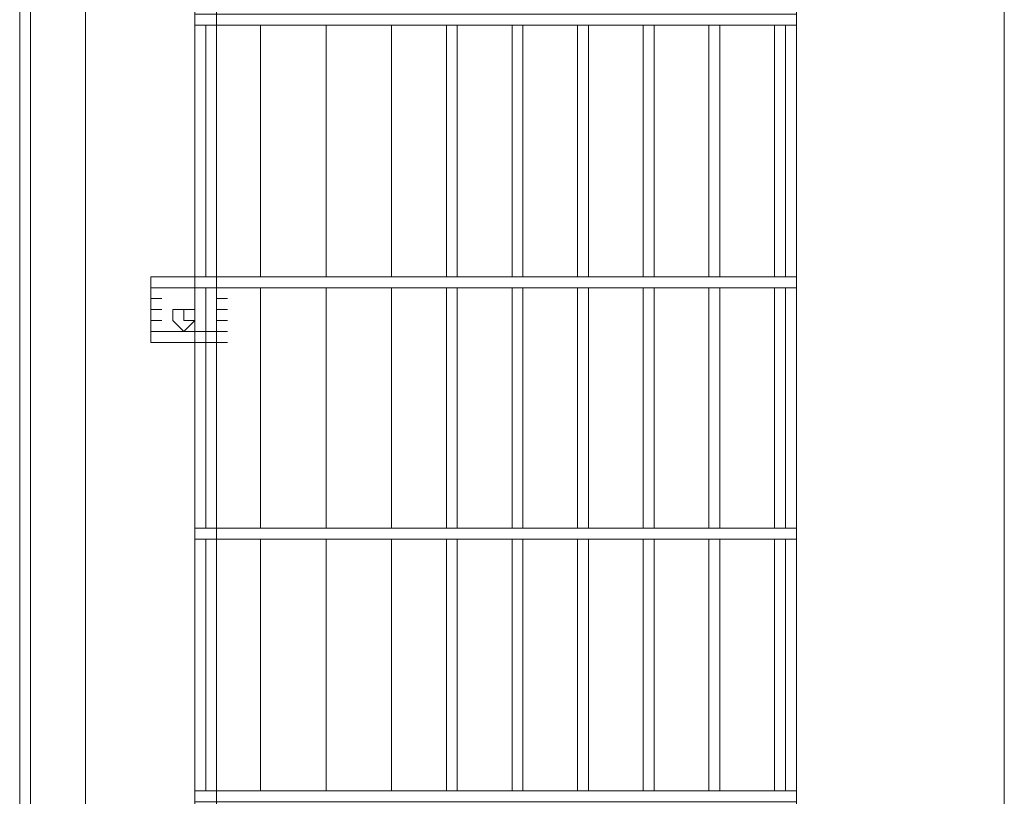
# Model space of a CAD drawing. Header units: millimetres. Extents: x 74583 to 75292, y 11361 to 11727.
# Tile 33 of 85: x 74976.33 to 74980.14, y 11699.42 to 11702.43. Entities that reach past the tile are written whole.
import ezdxf

# ---------------------------------------------------------------- set-up
doc = ezdxf.new("R2010")
doc.units = ezdxf.units.MM
doc.layers.add('C00-00-00', color=7, linetype='Continuous')

msp = doc.modelspace()

# ---------------------------------------------------------------- linework, layer by layer
at = {"layer": 'C00-00-00', "lineweight": 0}
for points in [[(74979.3339, 11714.5969), (74979.3339, 11707.7813), (74978.8259, 11707.6543), (74979.9266, 11707.4426), (74979.3339, 11707.3579), (74979.3339, 11697.3673), (74978.8259, 11697.2826), (74979.9266, 11697.0709), (74979.3339, 11696.9439), (74979.3339, 11688.7313)], [(74976.5823, 11691.8639), (74976.5823, 11714.3006)], [(74977.0903, 11692.2449), (74977.0903, 11714.3006)], [(74980.1383, 11713.9196), (74980.1383, 11694.3616)], [(74977.0479, 11704.4369), (74977.0479, 11704.5639), (74977.0056, 11704.5639), (74977.0056, 11694.4886)], [(74976.3283, 11695.2506), (74976.3283, 11703.8443)], [(74976.3706, 11695.4199), (74976.3706, 11703.6749)], [(74979.3339, 11702.4473), (74977.0056, 11702.4473), (74977.0056, 11702.4049), (74979.3339, 11702.4049)], [(74977.0479, 11701.4313), (74977.0479, 11702.4049)], [(74977.2596, 11701.4313), (74977.2596, 11702.4049)], [(74977.2596, 11702.4049), (74977.2596, 11701.4313)], [(74977.5136, 11701.4313), (74977.5136, 11702.4049)], [(74977.5136, 11702.4049), (74977.5136, 11701.4313)], [(74977.7676, 11701.4313), (74977.7676, 11702.4049)], [(74977.7676, 11702.4049), (74977.7676, 11701.4313)], [(74977.9793, 11702.4049), (74977.9793, 11701.4313)], [(74978.0216, 11701.4313), (74978.0216, 11702.4049)], [(74978.2333, 11702.4049), (74978.2333, 11701.4313)], [(74978.2756, 11701.4313), (74978.2756, 11702.4049)], [(74978.4873, 11702.4049), (74978.4873, 11701.4313)], [(74978.5296, 11701.4313), (74978.5296, 11702.4049)], [(74978.7413, 11702.4049), (74978.7413, 11701.4313)], [(74978.7836, 11701.4313), (74978.7836, 11702.4049)], [(74978.9953, 11702.4049), (74978.9953, 11701.4313)], [(74979.0376, 11701.4313), (74979.0376, 11702.4049)], [(74979.2493, 11702.4049), (74979.2493, 11701.4313)], [(74979.2916, 11701.4313), (74979.2916, 11702.4049)], [(74976.8363, 11701.4313), (74977.0903, 11701.4313)], [(74976.8363, 11701.3889), (74976.8363, 11701.4313)], [(74976.8363, 11701.4313), (74976.8786, 11701.4313)], [(74976.8363, 11701.4313), (74976.8786, 11701.4313)], [(74976.8363, 11701.4313), (74976.8786, 11701.4313)], [(74976.8363, 11701.4313), (74976.8363, 11701.3466)], [(74976.8363, 11701.4313), (74976.8786, 11701.4313)], [(74976.8363, 11701.3466), (74976.8363, 11701.4313)], [(74976.8363, 11701.4313), (74976.8786, 11701.4313)], [(74976.8363, 11701.4313), (74976.8786, 11701.4313)], [(74976.8363, 11701.4313), (74976.8786, 11701.4313)], [(74976.8363, 11701.3889), (74976.8363, 11701.4313)], [(74976.8363, 11701.4313), (74976.8786, 11701.4313)], [(74976.8363, 11701.4313), (74976.8786, 11701.4313)], [(74976.8363, 11701.4313), (74976.8363, 11701.3889)], [(74976.8363, 11701.4313), (74976.8786, 11701.4313)], [(74979.3339, 11701.4313), (74977.0056, 11701.4313), (74977.0056, 11701.3889), (74979.3339, 11701.3889)], [(74977.0903, 11701.4313), (74977.0903, 11701.3889)], [(74977.0903, 11701.4313), (74977.1326, 11701.4313)], [(74977.0903, 11701.4313), (74977.1326, 11701.4313)], [(74977.0903, 11701.4313), (74977.1326, 11701.4313)], [(74977.0903, 11701.3466), (74977.0903, 11701.4313)], [(74977.0903, 11701.4313), (74977.1326, 11701.4313)], [(74977.0903, 11701.4313), (74977.0903, 11701.3466)], [(74977.0903, 11701.4313), (74977.1326, 11701.4313)], [(74977.0903, 11701.4313), (74977.1326, 11701.4313)], [(74977.0903, 11701.4313), (74977.1326, 11701.4313)], [(74977.0903, 11701.4313), (74977.0903, 11701.3889)], [(74977.0903, 11701.4313), (74977.1326, 11701.4313)], [(74977.0903, 11701.4313), (74977.1326, 11701.4313)], [(74977.0903, 11701.4313), (74977.1326, 11701.4313)], [(74977.0903, 11701.3889), (74977.0903, 11701.4313)], [(74976.8363, 11701.3889), (74976.8363, 11701.3043)], [(74976.8363, 11701.3889), (74977.0903, 11701.3889)], [(74976.8363, 11701.3889), (74976.8786, 11701.3889)], [(74976.8363, 11701.3889), (74976.8786, 11701.3889)], [(74976.8363, 11701.3889), (74976.8786, 11701.3889)], [(74977.0479, 11700.4576), (74977.0479, 11701.3889)], [(74977.0903, 11701.3043), (74977.0903, 11701.3889)], [(74977.0903, 11701.3889), (74977.1326, 11701.3889)], [(74977.0903, 11701.3889), (74977.1326, 11701.3889)], [(74977.0903, 11701.3889), (74977.1326, 11701.3889)], [(74977.2596, 11700.4576), (74977.2596, 11701.3889)], [(74977.2596, 11701.3889), (74977.2596, 11700.4576)], [(74977.5136, 11700.4576), (74977.5136, 11701.3889)], [(74977.5136, 11701.3889), (74977.5136, 11700.4576)], [(74977.7676, 11700.4576), (74977.7676, 11701.3889)], [(74977.7676, 11701.3889), (74977.7676, 11700.4576)], [(74977.9793, 11701.3889), (74977.9793, 11700.4576)], [(74978.0216, 11700.4576), (74978.0216, 11701.3889)], [(74978.2333, 11701.3889), (74978.2333, 11700.4576)], [(74978.2756, 11700.4576), (74978.2756, 11701.3889)], [(74978.4873, 11701.3889), (74978.4873, 11700.4576)], [(74978.5296, 11700.4576), (74978.5296, 11701.3889)], [(74978.7413, 11701.3889), (74978.7413, 11700.4576)], [(74978.7836, 11700.4576), (74978.7836, 11701.3889)], [(74978.9953, 11701.3889), (74978.9953, 11700.4576)], [(74979.0376, 11700.4576), (74979.0376, 11701.3889)], [(74979.2493, 11701.3889), (74979.2493, 11700.4576)], [(74979.2916, 11700.4576), (74979.2916, 11701.3889)], [(74976.8363, 11701.3466), (74976.8786, 11701.3466)], [(74976.8363, 11701.3466), (74976.8786, 11701.3466)], [(74976.8363, 11701.3466), (74976.8786, 11701.3466)], [(74976.8363, 11701.3466), (74976.8786, 11701.3466)], [(74976.8363, 11701.3466), (74976.8786, 11701.3466)], [(74976.8363, 11701.3466), (74976.8786, 11701.3466)], [(74976.8363, 11701.3466), (74976.8786, 11701.3466)], [(74976.8363, 11701.3466), (74976.8786, 11701.3466)], [(74976.8363, 11701.3466), (74976.8786, 11701.3466)], [(74976.8363, 11701.3466), (74976.8786, 11701.3466)], [(74976.8363, 11701.3466), (74976.8786, 11701.3466)], [(74976.8363, 11701.3466), (74976.8786, 11701.3466)], [(74976.8363, 11701.3466), (74976.8786, 11701.3466)], [(74976.8363, 11701.3466), (74976.8786, 11701.3466)], [(74977.0903, 11701.3466), (74977.1326, 11701.3466)], [(74977.0903, 11701.3466), (74977.1326, 11701.3466)], [(74977.0903, 11701.3466), (74977.1326, 11701.3466)], [(74977.0903, 11701.3466), (74977.1326, 11701.3466)], [(74977.0903, 11701.3466), (74977.1326, 11701.3466)], [(74977.0903, 11701.3466), (74977.1326, 11701.3466)], [(74977.0903, 11701.3466), (74977.1326, 11701.3466)], [(74977.0903, 11701.3466), (74977.1326, 11701.3466)], [(74977.0903, 11701.3466), (74977.1326, 11701.3466)], [(74977.0903, 11701.3466), (74977.1326, 11701.3466)], [(74977.0903, 11701.3466), (74977.1326, 11701.3466)], [(74977.0903, 11701.3466), (74977.1326, 11701.3466)], [(74977.0903, 11701.3466), (74977.1326, 11701.3466)], [(74977.0903, 11701.3466), (74977.1326, 11701.3466)], [(74976.8363, 11701.3043), (74976.8786, 11701.3043)], [(74976.8363, 11701.3043), (74976.8786, 11701.3043)], [(74976.8363, 11701.3043), (74976.8363, 11701.2619)], [(74976.8363, 11701.3043), (74976.8786, 11701.3043)], [(74976.8363, 11701.3043), (74976.8786, 11701.3043)], [(74976.8363, 11701.3043), (74976.8786, 11701.3043)], [(74976.8363, 11701.3043), (74976.8786, 11701.3043)], [(74976.8363, 11701.2196), (74976.8363, 11701.3043)], [(74976.8363, 11701.3043), (74976.8786, 11701.3043)], [(74976.8363, 11701.3043), (74976.8363, 11701.2196)], [(74976.8363, 11701.3043), (74976.8786, 11701.3043)], [(74976.8363, 11701.3043), (74976.8786, 11701.3043)], [(74976.8363, 11701.3043), (74976.8786, 11701.3043)], [(74976.8363, 11701.3043), (74976.8363, 11701.2619)], [(74976.8363, 11701.2619), (74976.8363, 11701.3043)], [(74976.8363, 11701.3043), (74976.8786, 11701.3043)], [(74976.8363, 11701.3043), (74976.8786, 11701.3043)], [(74976.8363, 11701.3043), (74976.8786, 11701.3043)], [(74976.8363, 11701.3043), (74976.8786, 11701.3043)], [(74976.8363, 11701.3043), (74976.8786, 11701.3043)], [(74976.8363, 11701.3043), (74976.8786, 11701.3043)], [(74976.8363, 11701.3043), (74976.8786, 11701.3043)], [(74976.8363, 11701.3043), (74976.8786, 11701.3043)], [(74976.8363, 11701.3043), (74976.8786, 11701.3043)], [(74976.8363, 11701.3043), (74976.8786, 11701.3043)], [(74976.8363, 11701.3043), (74976.8786, 11701.3043)], [(74976.8363, 11701.3043), (74976.8786, 11701.3043)], [(74976.8363, 11701.3043), (74976.8786, 11701.3043)], [(74976.8363, 11701.3043), (74976.8786, 11701.3043)], [(74976.8363, 11701.3043), (74976.8786, 11701.3043)], [(74976.8363, 11701.3043), (74976.8786, 11701.3043)], [(74976.8363, 11701.3043), (74976.8786, 11701.3043)], [(74976.8363, 11701.3043), (74976.8786, 11701.3043)], [(74976.8363, 11701.3043), (74976.8786, 11701.3043)], [(74976.8363, 11701.3043), (74976.8786, 11701.3043)], [(74976.8363, 11701.3043), (74976.8786, 11701.3043)], [(74976.8363, 11701.3043), (74976.8363, 11701.2619)], [(74977.0903, 11701.3043), (74977.1326, 11701.3043)], [(74977.0903, 11701.2619), (74977.0903, 11701.3043)], [(74977.0903, 11701.3043), (74977.1326, 11701.3043)], [(74977.0903, 11701.3043), (74977.1326, 11701.3043)], [(74977.0903, 11701.3043), (74977.1326, 11701.3043)], [(74977.0903, 11701.3043), (74977.1326, 11701.3043)], [(74977.0903, 11701.3043), (74977.1326, 11701.3043)], [(74977.0903, 11701.3043), (74977.1326, 11701.3043)], [(74977.0903, 11701.3043), (74977.1326, 11701.3043)], [(74977.0903, 11701.3043), (74977.1326, 11701.3043)], [(74977.0903, 11701.3043), (74977.1326, 11701.3043)], [(74977.0903, 11701.3043), (74977.1326, 11701.3043)], [(74977.0903, 11701.3043), (74977.1326, 11701.3043)], [(74977.0903, 11701.3043), (74977.1326, 11701.3043)], [(74977.0903, 11701.3043), (74977.1326, 11701.3043)], [(74977.0903, 11701.3043), (74977.1326, 11701.3043)], [(74977.0903, 11701.3043), (74977.1326, 11701.3043)], [(74977.0903, 11701.3043), (74977.1326, 11701.3043)], [(74977.0903, 11701.3043), (74977.1326, 11701.3043)], [(74977.0903, 11701.3043), (74977.1326, 11701.3043)], [(74977.0903, 11701.3043), (74977.1326, 11701.3043)], [(74977.0903, 11701.3043), (74977.0903, 11701.2196)], [(74977.0903, 11701.3043), (74977.1326, 11701.3043)], [(74977.0903, 11701.2196), (74977.0903, 11701.3043)], [(74977.0903, 11701.3043), (74977.1326, 11701.3043)], [(74977.0903, 11701.3043), (74977.1326, 11701.3043)], [(74977.0903, 11701.2619), (74977.0903, 11701.3043)], [(74977.0903, 11701.3043), (74977.1326, 11701.3043)], [(74977.0903, 11701.3043), (74977.1326, 11701.3043)], [(74977.0903, 11701.3043), (74977.1326, 11701.3043)], [(74977.0903, 11701.3043), (74977.0903, 11701.2619)], [(74977.0903, 11701.3043), (74977.1326, 11701.3043)], [(74977.0903, 11701.3043), (74977.1326, 11701.3043)], [(74977.0903, 11701.3043), (74977.1326, 11701.3043)], [(74977.0903, 11701.2619), (74977.0903, 11701.3043)], [(74977.0903, 11701.3043), (74977.1326, 11701.3043)], [(74977.0903, 11701.3043), (74977.1326, 11701.3043)], [(74976.8363, 11701.2619), (74976.8363, 11701.2196)], [(74976.8363, 11701.2619), (74976.8786, 11701.2619)], [(74976.8363, 11701.2619), (74976.8786, 11701.2619)], [(74976.8363, 11701.2619), (74976.8786, 11701.2619)], [(74976.8363, 11701.2619), (74976.8786, 11701.2619)], [(74976.8363, 11701.2619), (74976.8786, 11701.2619)], [(74976.8363, 11701.2619), (74976.8786, 11701.2619)], [(74976.8363, 11701.2619), (74976.8786, 11701.2619)], [(74976.8363, 11701.2619), (74976.8786, 11701.2619)], [(74976.8363, 11701.2619), (74976.8363, 11701.2196)], [(74976.8363, 11701.2619), (74976.8786, 11701.2619)], [(74976.8363, 11701.2619), (74976.8786, 11701.2619)], [(74976.8363, 11701.2196), (74976.8363, 11701.2619)], [(74976.8363, 11701.2619), (74976.8786, 11701.2619)], [(74976.8363, 11701.2619), (74976.8786, 11701.2619)], [(74976.8363, 11701.2619), (74976.8786, 11701.2619)], [(74976.8363, 11701.2619), (74976.8786, 11701.2619)], [(74976.8363, 11701.2619), (74976.8786, 11701.2619)], [(74976.8363, 11701.2619), (74976.8786, 11701.2619)], [(74976.8363, 11701.2619), (74976.8786, 11701.2619)], [(74976.8363, 11701.2619), (74976.8786, 11701.2619)], [(74976.8363, 11701.2619), (74976.8786, 11701.2619)], [(74976.8363, 11701.2619), (74976.8786, 11701.2619)], [(74976.9633, 11701.2619), (74977.0056, 11701.2619)], [(74976.9633, 11701.2619), (74977.0056, 11701.2619)], [(74976.9633, 11701.2619), (74977.0056, 11701.2619)], [(74976.9633, 11701.2619), (74977.0056, 11701.2619)], [(74976.9633, 11701.2619), (74977.0056, 11701.2619)], [(74976.9633, 11701.2619), (74977.0056, 11701.2619)], [(74977.0903, 11701.2619), (74977.1326, 11701.2619)], [(74977.0903, 11701.2619), (74977.0903, 11701.2196)], [(74977.0903, 11701.2619), (74977.1326, 11701.2619)], [(74977.0903, 11701.2619), (74977.1326, 11701.2619)], [(74977.0903, 11701.2619), (74977.1326, 11701.2619)], [(74977.0903, 11701.2619), (74977.1326, 11701.2619)], [(74977.0903, 11701.2619), (74977.1326, 11701.2619)], [(74977.0903, 11701.2619), (74977.1326, 11701.2619)], [(74977.0903, 11701.2619), (74977.1326, 11701.2619)], [(74977.0903, 11701.2619), (74977.1326, 11701.2619)], [(74977.0903, 11701.2619), (74977.1326, 11701.2619)], [(74977.0903, 11701.2196), (74977.0903, 11701.2619)], [(74977.0903, 11701.2619), (74977.1326, 11701.2619)], [(74977.0903, 11701.2619), (74977.0903, 11701.2196)], [(74977.0903, 11701.2619), (74977.1326, 11701.2619)], [(74977.0903, 11701.2619), (74977.1326, 11701.2619)], [(74977.0903, 11701.2619), (74977.1326, 11701.2619)], [(74977.0903, 11701.2619), (74977.1326, 11701.2619)], [(74977.0903, 11701.2619), (74977.1326, 11701.2619)], [(74977.0903, 11701.2619), (74977.1326, 11701.2619)], [(74977.0903, 11701.2619), (74977.1326, 11701.2619)], [(74977.0903, 11701.2619), (74977.1326, 11701.2619)], [(74977.0903, 11701.2619), (74977.1326, 11701.2619)], [(74976.8363, 11701.1773), (74976.8363, 11701.2196)], [(74976.8363, 11701.2196), (74977.0903, 11701.2196)], [(74976.8363, 11701.2196), (74976.8786, 11701.2196)], [(74976.8363, 11701.2196), (74976.8786, 11701.2196)], [(74976.8363, 11701.2196), (74976.8786, 11701.2196)], [(74976.8363, 11701.1773), (74976.8363, 11701.2196)], [(74976.8363, 11701.2196), (74976.8786, 11701.2196)], [(74976.8363, 11701.2196), (74976.8363, 11701.1773)], [(74976.8363, 11701.2196), (74976.8363, 11701.1773)], [(74976.8363, 11701.2196), (74976.8786, 11701.2196)], [(74976.8363, 11701.1773), (74976.8363, 11701.2196)], [(74977.0903, 11701.1773), (74977.0903, 11701.2196)], [(74977.0903, 11701.2196), (74977.1326, 11701.2196)], [(74977.0903, 11701.2196), (74977.1326, 11701.2196)], [(74977.0903, 11701.2196), (74977.1326, 11701.2196)], [(74977.0903, 11701.2196), (74977.0903, 11701.1773)], [(74977.0903, 11701.1773), (74977.0903, 11701.2196)], [(74977.0903, 11701.2196), (74977.1326, 11701.2196)], [(74977.0903, 11701.2196), (74977.1326, 11701.2196)], [(74977.0903, 11701.1773), (74977.0903, 11701.2196)], [(74977.0903, 11701.2196), (74977.0903, 11701.1773)], [(74976.8363, 11701.1773), (74977.0903, 11701.1773)], [(74976.8363, 11701.1773), (74976.8786, 11701.1773)], [(74976.8363, 11701.1773), (74976.8786, 11701.1773)], [(74976.8363, 11701.1773), (74976.8786, 11701.1773)], [(74977.0903, 11701.1773), (74977.1326, 11701.1773)], [(74977.0903, 11701.1773), (74977.1326, 11701.1773)], [(74977.0903, 11701.1773), (74977.1326, 11701.1773)], [(74979.3339, 11700.4576), (74977.0056, 11700.4576), (74977.0056, 11700.4153), (74979.3339, 11700.4153)], [(74977.0479, 11699.4416), (74977.0479, 11700.4153)], [(74977.2596, 11699.4416), (74977.2596, 11700.4153)], [(74977.2596, 11700.4153), (74977.2596, 11699.4416)], [(74977.5136, 11699.4416), (74977.5136, 11700.4153)], [(74977.5136, 11700.4153), (74977.5136, 11699.4416)], [(74977.7676, 11699.4416), (74977.7676, 11700.4153)], [(74977.7676, 11700.4153), (74977.7676, 11699.4416)], [(74977.9793, 11700.4153), (74977.9793, 11699.4416)], [(74978.0216, 11699.4416), (74978.0216, 11700.4153)], [(74978.2333, 11700.4153), (74978.2333, 11699.4416)], [(74978.2756, 11699.4416), (74978.2756, 11700.4153)], [(74978.4873, 11700.4153), (74978.4873, 11699.4416)], [(74978.5296, 11699.4416), (74978.5296, 11700.4153)], [(74978.7413, 11700.4153), (74978.7413, 11699.4416)], [(74978.7836, 11699.4416), (74978.7836, 11700.4153)], [(74978.9953, 11700.4153), (74978.9953, 11699.4416)], [(74979.0376, 11699.4416), (74979.0376, 11700.4153)], [(74979.2493, 11700.4153), (74979.2493, 11699.4416)], [(74979.2916, 11699.4416), (74979.2916, 11700.4153)], [(74979.3339, 11699.4416), (74977.0056, 11699.4416), (74977.0056, 11699.3993), (74979.3339, 11699.3993)]]:
    msp.add_lwpolyline(points, dxfattribs=at)
for points in [[(74977.0056, 11701.2619), (74977.0056, 11701.3043), (74976.9633, 11701.3043), (74976.9209, 11701.3043), (74976.9209, 11701.2619), (74976.9633, 11701.2196)], [(74976.9633, 11701.2619), (74976.9633, 11701.3043)]]:
    msp.add_lwpolyline(points, close=True, dxfattribs=at)

doc.saveas('drawing.dxf')
